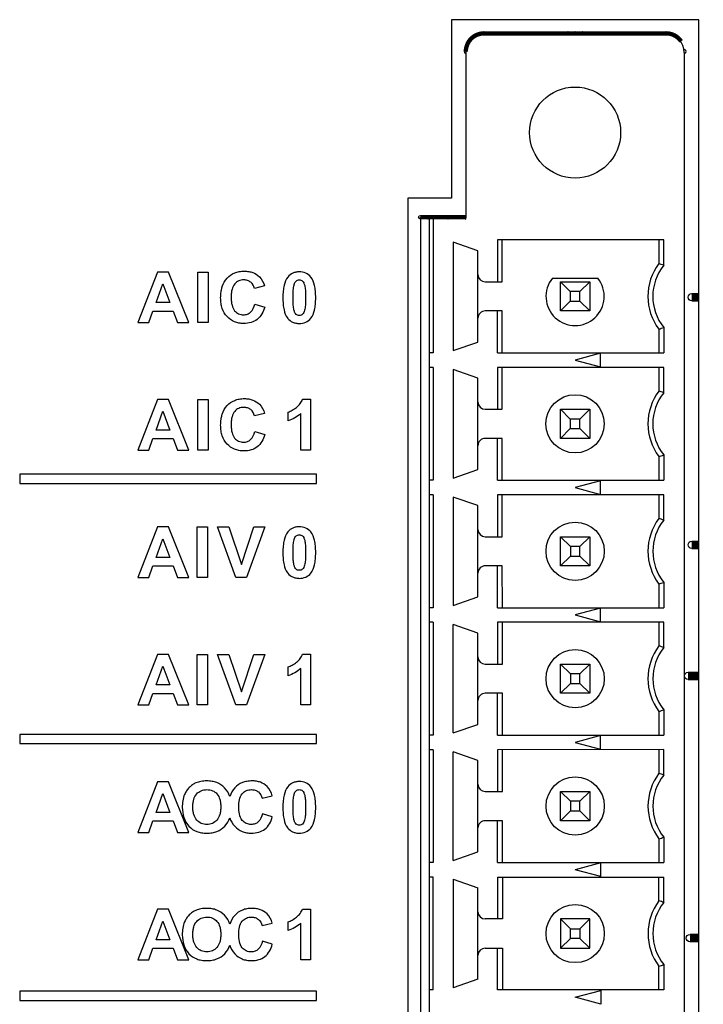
# Model space of a CAD drawing. Header units: millimetres. Extents: x 0 to 1189, y 0 to 841.
# Tile 39 of 44: x 921 to 940, y 511 to 538. Entities that reach past the tile are written whole.
import ezdxf

# ---------------------------------------------------------------- set-up
doc = ezdxf.new("R2010")
doc.units = ezdxf.units.MM
doc.header["$LTSCALE"] = 65.395
for name, color, linetype in [('REAR_CASE_IO07-SHAPE', 7, 'CONTINUOUS'), ('SUB_PCB-IO07-SHAPE', 7, 'CONTINUOUS'), ('TB_10P_3_5MM_TIANLI-SHAPE', 7, 'CONTINUOUS')]:
    doc.layers.add(name, color=color, linetype=linetype)

msp = doc.modelspace()

# ---------------------------------------------------------------- linework, layer by layer
at = {"layer": 'REAR_CASE_IO07-SHAPE', "color": 7, "linetype": 'Continuous'}
for p, q in [((939.970641, 538.328399), (933.170641, 538.328399)), ((933.170641, 538.328399), (933.170641, 533.428399)), ((939.970641, 491.628399), (939.970641, 538.328399)), ((933.170641, 533.428399), (931.970641, 533.428399)), ((931.970641, 533.428399), (931.970641, 496.528399)), ((925.102037, 531.396642), (924.561163, 530.007756)), ((925.398658, 531.396642), (925.102037, 531.396642)), ((925.954701, 530.007756), (925.398658, 531.396642)), ((926.207501, 531.396642), (926.487924, 531.396642)), ((926.207501, 530.007756), (926.207501, 531.396642)), ((926.487924, 531.396642), (926.487924, 530.007756)), ((925.059316, 530.557243), (925.247064, 531.072651)), ((925.247064, 531.072651), (925.438269, 530.557243)), ((928.038846, 531.013913), (927.76117, 530.947591)), ((925.438269, 530.557243), (925.059316, 530.557243)), ((927.770483, 530.518331), (928.042298, 530.432218)), ((924.858832, 530.007756), (924.973208, 530.323351)), ((924.973208, 530.323351), (925.528545, 530.323351)), ((925.528545, 530.323351), (925.649795, 530.007756)), ((924.561163, 530.007756), (924.858832, 530.007756)), ((925.649795, 530.007756), (925.954701, 530.007756)), ((926.487924, 530.007756), (926.207501, 530.007756)), ((929.082146, 527.902343), (929.297835, 527.902343)), ((929.297835, 527.902343), (929.297835, 526.507777)), ((925.102037, 527.896663), (924.561163, 526.507777)), ((925.398658, 527.896663), (925.102037, 527.896663)), ((925.954701, 526.507777), (925.398658, 527.896663)), ((926.207501, 527.896663), (926.487924, 527.896663)), ((926.207501, 526.507777), (926.207501, 527.896663)), ((926.487924, 527.896663), (926.487924, 526.507777)), ((925.059316, 527.057264), (925.247064, 527.572637)), ((925.247064, 527.572637), (925.438269, 527.057264)), ((928.038846, 527.513899), (927.76117, 527.447577)), ((928.688023, 527.309253), (928.688023, 527.550941)), ((929.031875, 526.507777), (929.031875, 527.510971)), ((924.858832, 526.507777), (924.973208, 526.823337)), ((924.973208, 526.823337), (925.528545, 526.823337)), ((925.438269, 527.057264), (925.059316, 527.057264)), ((925.528545, 526.823337), (925.649795, 526.507777)), ((927.770483, 527.018317), (928.042298, 526.932204)), ((924.561163, 526.507777), (924.858832, 526.507777)), ((925.649795, 526.507777), (925.954701, 526.507777)), ((926.487924, 526.507777), (926.207501, 526.507777)), ((929.297835, 526.507777), (929.031875, 526.507777)), ((929.468579, 525.842368), (921.312851, 525.842368)), ((921.312851, 525.842368), (921.312851, 525.592389)), ((929.468579, 525.592389), (929.468579, 525.842368)), ((921.312851, 525.592389), (929.468579, 525.592389)), ((925.102037, 524.396649), (924.561163, 523.007763)), ((925.398658, 524.396649), (925.102037, 524.396649)), ((925.954701, 523.007763), (925.398658, 524.396649)), ((926.186582, 524.396649), (926.467005, 524.396649)), ((926.186582, 523.007763), (926.186582, 524.396649)), ((926.467005, 524.396649), (926.467005, 523.007763)), ((926.749015, 524.396649), (927.053215, 524.396649)), ((927.245449, 523.007763), (926.749015, 524.396649)), ((927.053215, 524.396649), (927.404617, 523.368831)), ((927.404617, 523.368831), (927.744983, 524.396649)), ((928.042298, 524.396649), (927.544811, 523.007763)), ((927.744983, 524.396649), (928.042298, 524.396649)), ((925.059316, 523.557249), (925.247064, 524.072658)), ((925.247064, 524.072658), (925.438269, 523.557249)), ((924.858832, 523.007763), (924.973208, 523.323323)), ((924.973208, 523.323323), (925.528545, 523.323323)), ((925.438269, 523.557249), (925.059316, 523.557249)), ((925.528545, 523.323323), (925.649795, 523.007763)), ((924.561163, 523.007763), (924.858832, 523.007763)), ((925.649795, 523.007763), (925.954701, 523.007763)), ((926.467005, 523.007763), (926.186582, 523.007763)), ((927.544811, 523.007763), (927.245449, 523.007763)), ((925.102037, 520.89667), (924.561163, 519.507784)), ((925.398658, 520.89667), (925.102037, 520.89667)), ((925.954701, 519.507784), (925.398658, 520.89667)), ((926.186582, 520.89667), (926.467005, 520.89667)), ((926.186582, 519.507784), (926.186582, 520.89667)), ((926.467005, 520.89667), (926.467005, 519.507784)), ((926.749015, 520.89667), (927.053215, 520.89667)), ((927.245449, 519.507784), (926.749015, 520.89667)), ((927.053215, 520.89667), (927.404617, 519.868817)), ((927.404617, 519.868817), (927.744983, 520.89667)), ((928.042298, 520.89667), (927.544811, 519.507784)), ((927.744983, 520.89667), (928.042298, 520.89667)), ((929.082146, 520.90235), (929.297835, 520.90235)), ((929.297835, 520.90235), (929.297835, 519.507784)), ((925.059316, 520.057271), (925.247064, 520.572644)), ((925.247064, 520.572644), (925.438269, 520.057271)), ((928.688023, 520.30926), (928.688023, 520.550948)), ((929.031875, 519.507784), (929.031875, 520.510978)), ((925.438269, 520.057271), (925.059316, 520.057271)), ((924.858832, 519.507784), (924.973208, 519.823344)), ((924.973208, 519.823344), (925.528545, 519.823344)), ((925.528545, 519.823344), (925.649795, 519.507784)), ((924.561163, 519.507784), (924.858832, 519.507784)), ((925.649795, 519.507784), (925.954701, 519.507784)), ((926.467005, 519.507784), (926.186582, 519.507784)), ((927.544811, 519.507784), (927.245449, 519.507784)), ((929.297835, 519.507784), (929.031875, 519.507784)), ((929.468579, 518.698723), (921.312851, 518.698723)), ((921.312851, 518.698723), (921.312851, 518.448745)), ((921.312851, 518.448745), (929.468579, 518.448745)), ((929.468579, 518.448745), (929.468579, 518.698723)), ((925.102037, 517.396656), (924.561163, 516.00777)), ((925.398658, 517.396656), (925.102037, 517.396656)), ((925.954701, 516.00777), (925.398658, 517.396656)), ((925.059316, 516.557256), (925.247064, 517.07263)), ((925.247064, 517.07263), (925.438269, 516.557256)), ((927.97076, 516.947605), (928.248427, 517.013892)), ((925.438269, 516.557256), (925.059316, 516.557256)), ((924.858832, 516.00777), (924.973208, 516.32333)), ((924.973208, 516.32333), (925.528545, 516.32333)), ((925.528545, 516.32333), (925.649795, 516.00777)), ((928.251884, 516.432197), (927.980068, 516.518345)), ((924.561163, 516.00777), (924.858832, 516.00777)), ((925.649795, 516.00777), (925.954701, 516.00777)), ((925.102037, 513.896324), (924.561163, 512.507438)), ((925.398658, 513.896324), (925.102037, 513.896324)), ((925.954701, 512.507438), (925.398658, 513.896324)), ((929.082146, 513.902004), (929.297835, 513.902004)), ((929.297835, 513.902004), (929.297835, 512.507438)), ((925.059316, 513.056925), (925.247064, 513.572298)), ((925.247064, 513.572298), (925.438269, 513.056925)), ((927.97076, 513.447238), (928.248427, 513.51356)), ((928.688023, 513.308949), (928.688023, 513.550602)), ((929.031875, 512.507438), (929.031875, 513.510668)), ((925.438269, 513.056925), (925.059316, 513.056925)), ((924.858832, 512.507438), (924.973208, 512.822998)), ((924.973208, 512.822998), (925.528545, 512.822998)), ((925.528545, 512.822998), (925.649795, 512.507438)), ((928.251884, 512.93183), (927.980068, 513.017978)), ((924.561163, 512.507438), (924.858832, 512.507438)), ((925.649795, 512.507438), (925.954701, 512.507438)), ((929.297835, 512.507438), (929.031875, 512.507438)), ((929.468579, 511.642004), (921.312851, 511.642004)), ((921.312851, 511.642004), (921.312851, 511.39199)), ((929.468579, 511.39199), (929.468579, 511.642004)), ((921.312851, 511.39199), (929.468579, 511.39199))]:
    msp.add_line(p, q, dxfattribs=at)
for points, knots in [([(926.868563, 530.969542), (926.871321, 530.979049), (926.900825, 531.073658), (926.993207, 531.238492), (927.177683, 531.365873), (927.346075, 531.413137), (927.476636, 531.423484), (927.601613, 531.414734), (927.747532, 531.377915), (927.93256, 531.269122), (928.012085, 531.10774), (928.038846, 531.013913)], [0, 0, 0, 0, 0.018988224, 0.189929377, 0.35165625, 0.434849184, 0.524083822, 0.602120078, 0.67458154, 0.812447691, 1, 1, 1, 1]), ([(927.76117, 530.947591), (927.746302, 531.012315), (927.692352, 531.107151), (927.571472, 531.171491), (927.455682, 531.18697), (927.325607, 531.163884), (927.202579, 531.071738), (927.145964, 530.945603), (927.125009, 530.821326), (927.120023, 530.708521), (927.12496, 530.594114), (927.136613, 530.519358), (927.145322, 530.485298)], [0, 0, 0, 0, 0.154691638, 0.231089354, 0.312229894, 0.422908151, 0.530291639, 0.656230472, 0.7338579, 0.823682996, 0.91866404, 1, 1, 1, 1]), ([(929.308494, 531.258353), (929.272668, 531.3037), (929.176031, 531.382388), (929.022118, 531.407618), (928.899785, 531.397154), (928.785111, 531.362221), (928.647034, 531.250744), (928.576488, 531.063529), (928.546424, 530.869928), (928.539655, 530.694819), (928.546101, 530.520148), (928.572302, 530.330056), (928.620826, 530.196069), (928.674838, 530.12901), (928.679314, 530.123744)], [0, 0, 0, 0, 0.091287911, 0.187720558, 0.238184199, 0.284707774, 0.375370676, 0.50664207, 0.589314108, 0.685457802, 0.782758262, 0.864867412, 0.989162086, 1, 1, 1, 1]), ([(928.679314, 530.123744), (928.715125, 530.081618), (928.785219, 530.027299), (928.897853, 529.989772), (929.021606, 529.978471), (929.175527, 530.003618), (929.338875, 530.135953), (929.409433, 530.32344), (929.439409, 530.517604), (929.446294, 530.692782), (929.439406, 530.867974), (929.409994, 531.061819), (929.359972, 531.193514), (929.308494, 531.258353)], [0, 0, 0, 0, 0.087206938, 0.135646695, 0.187054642, 0.28386944, 0.374946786, 0.507178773, 0.590606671, 0.687708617, 0.785042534, 0.868464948, 1, 1, 1, 1]), ([(928.851343, 531.052047), (928.85681, 531.071319), (928.869925, 531.107376), (928.911397, 531.16437), (928.992867, 531.192255), (929.075752, 531.164022), (929.119688, 531.098959), (929.148035, 531.013136), (929.159658, 530.911277), (929.164756, 530.798999), (929.165983, 530.692432), (929.164713, 530.585169), (929.158571, 530.469373), (929.149969, 530.390923), (929.137956, 530.34607)], [0, 0, 0, 0, 0.053454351, 0.102102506, 0.183925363, 0.264888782, 0.316080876, 0.388480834, 0.505357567, 0.588885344, 0.689383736, 0.79044889, 0.875755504, 1, 1, 1, 1]), ([(928.042298, 530.432218), (928.007513, 530.304681), (927.907862, 530.115229), (927.665353, 529.999006), (927.489824, 529.978593), (927.335119, 529.991025), (927.172272, 530.038319), (926.994172, 530.163981), (926.881246, 530.356546), (926.839128, 530.538631), (926.829359, 530.692698), (926.838546, 530.838992), (926.857531, 530.931514), (926.868563, 530.969542)], [0, 0, 0, 0, 0.185949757, 0.272550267, 0.369009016, 0.431282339, 0.489902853, 0.605851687, 0.727999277, 0.794512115, 0.867491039, 0.944421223, 1, 1, 1, 1]), ([(929.137956, 530.34607), (929.127498, 530.305741), (929.099091, 530.230973), (928.993574, 530.194023), (928.910662, 530.221926), (928.8664, 530.286687), (928.83764, 530.37227), (928.826595, 530.474151), (928.821435, 530.586323), (928.820224, 530.692904), (928.82153, 530.800253), (928.827533, 530.916542), (928.83708, 530.999071), (928.850249, 531.048192), (928.851343, 531.052047)], [0, 0, 0, 0, 0.109225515, 0.189157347, 0.268683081, 0.318582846, 0.389512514, 0.503899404, 0.585683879, 0.684115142, 0.783238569, 0.867054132, 0.989525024, 1, 1, 1, 1]), ([(927.145322, 530.485298), (927.159094, 530.431436), (927.199571, 530.33477), (927.321811, 530.241034), (927.451222, 530.216763), (927.568118, 530.23477), (927.703492, 530.316103), (927.751646, 530.436598), (927.770483, 530.518331)], [0, 0, 0, 0, 0.18329411, 0.335570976, 0.490861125, 0.607460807, 0.721578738, 1, 1, 1, 1]), ([(926.868563, 527.469535), (926.871321, 527.479041), (926.900826, 527.573647), (926.993213, 527.738478), (927.177681, 527.865871), (927.346073, 527.913154), (927.476636, 527.923506), (927.601613, 527.914755), (927.747539, 527.877932), (927.932546, 527.769099), (928.012093, 527.607728), (928.038846, 527.513899)], [0, 0, 0, 0, 0.018986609, 0.189922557, 0.351653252, 0.434846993, 0.524080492, 0.602115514, 0.674576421, 0.812450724, 1, 1, 1, 1]), ([(928.688023, 527.550941), (928.725778, 527.563346), (928.804965, 527.601387), (928.917646, 527.677627), (929.020928, 527.775961), (929.066913, 527.859836), (929.082146, 527.902343)], [0, 0, 0, 0, 0.21962552, 0.481791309, 0.750459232, 1, 1, 1, 1]), ([(927.76117, 527.447577), (927.746302, 527.512301), (927.692345, 527.607131), (927.571476, 527.671492), (927.455681, 527.687002), (927.325602, 527.663883), (927.202594, 527.571729), (927.145958, 527.445607), (927.12501, 527.321327), (927.120022, 527.208519), (927.124961, 527.094112), (927.136612, 527.01936), (927.145322, 526.985301)], [0, 0, 0, 0, 0.154690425, 0.23109407, 0.312236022, 0.422916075, 0.530306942, 0.656226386, 0.733858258, 0.823698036, 0.918666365, 1, 1, 1, 1]), ([(928.042298, 526.932204), (928.007515, 526.804676), (927.90785, 526.615247), (927.665353, 526.499026), (927.489824, 526.478616), (927.335121, 526.491042), (927.172273, 526.538317), (926.994161, 526.663969), (926.881249, 526.856546), (926.839127, 527.038641), (926.829359, 527.192707), (926.838546, 527.338997), (926.857531, 527.431509), (926.868563, 527.469535)], [0, 0, 0, 0, 0.185939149, 0.27254128, 0.369001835, 0.431276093, 0.489896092, 0.605842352, 0.727999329, 0.794514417, 0.867501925, 0.94442401, 1, 1, 1, 1]), ([(927.145322, 526.985301), (927.159095, 526.931446), (927.199582, 526.834792), (927.321803, 526.741036), (927.451225, 526.716787), (927.568108, 526.734791), (927.70351, 526.816072), (927.751639, 526.936585), (927.770483, 527.018317)], [0, 0, 0, 0, 0.183281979, 0.335572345, 0.49086425, 0.607466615, 0.721570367, 1, 1, 1, 1]), ([(929.308494, 524.258325), (929.272674, 524.30368), (929.176035, 524.382378), (929.022117, 524.407585), (928.899787, 524.39713), (928.785113, 524.362216), (928.647024, 524.250749), (928.576491, 524.063525), (928.546425, 523.869926), (928.539655, 523.694816), (928.546101, 523.520146), (928.572301, 523.330052), (928.620828, 523.196073), (928.674838, 523.129017), (928.679314, 523.123751)], [0, 0, 0, 0, 0.091292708, 0.187724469, 0.238188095, 0.284709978, 0.375367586, 0.506645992, 0.589319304, 0.685455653, 0.782764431, 0.864873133, 0.989162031, 1, 1, 1, 1]), ([(928.679314, 523.123751), (928.715126, 523.081625), (928.785219, 523.027306), (928.897853, 522.989779), (929.021606, 522.978478), (929.175527, 523.003624), (929.33887, 523.135958), (929.409437, 523.32344), (929.439408, 523.517605), (929.446294, 523.692787), (929.439406, 523.867979), (929.409996, 524.061812), (929.359975, 524.193501), (929.308494, 524.258325)], [0, 0, 0, 0, 0.087208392, 0.135648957, 0.187057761, 0.283874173, 0.374953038, 0.507180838, 0.590614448, 0.687720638, 0.785055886, 0.868477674, 1, 1, 1, 1]), ([(928.851343, 524.052049), (928.856811, 524.071313), (928.86993, 524.10736), (928.911402, 524.164336), (928.992868, 524.192289), (929.075739, 524.163987), (929.119691, 524.098955), (929.148039, 524.013132), (929.159657, 523.911275), (929.164755, 523.798997), (929.165983, 523.692434), (929.164713, 523.585176), (929.158571, 523.46938), (929.149969, 523.39093), (929.137956, 523.346077)], [0, 0, 0, 0, 0.053434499, 0.10208106, 0.183916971, 0.26489353, 0.316074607, 0.388462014, 0.505354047, 0.588885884, 0.689374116, 0.7904424, 0.875751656, 1, 1, 1, 1]), ([(929.137956, 523.346077), (929.127498, 523.305748), (929.099089, 523.230975), (928.993584, 523.194044), (928.910641, 523.221892), (928.866411, 523.286691), (928.837636, 523.372271), (928.826596, 523.474159), (928.821435, 523.58633), (928.820224, 523.692904), (928.821529, 523.800245), (928.827537, 523.916533), (928.837072, 523.999069), (928.850249, 524.048196), (928.851343, 524.052049)], [0, 0, 0, 0, 0.109224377, 0.189155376, 0.268670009, 0.318590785, 0.389523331, 0.503909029, 0.585692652, 0.684122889, 0.783227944, 0.867036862, 0.989529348, 1, 1, 1, 1]), ([(928.688023, 520.550948), (928.725782, 520.563335), (928.804971, 520.601383), (928.917637, 520.677636), (929.020936, 520.775956), (929.066918, 520.859837), (929.082146, 520.90235)], [0, 0, 0, 0, 0.219613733, 0.481791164, 0.750439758, 1, 1, 1, 1]), ([(927.084295, 516.98955), (927.055368, 517.078099), (926.962067, 517.239604), (926.768262, 517.366976), (926.593371, 517.4133), (926.445861, 517.424121), (926.295008, 517.412378), (926.161384, 517.374863), (926.05372, 517.315874), (925.968499, 517.242061), (925.895876, 517.152619), (925.798385, 516.979342), (925.778982, 516.814286), (925.778982, 516.693676)], [0, 0, 0, 0, 0.144220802, 0.277365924, 0.347201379, 0.422710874, 0.505313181, 0.580400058, 0.635664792, 0.694027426, 0.753790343, 0.813269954, 1, 1, 1, 1]), ([(928.248427, 517.013892), (928.221678, 517.107722), (928.142131, 517.269092), (927.957126, 517.377925), (927.811202, 517.414748), (927.686224, 517.423498), (927.555665, 517.413151), (927.387251, 517.365845), (927.200512, 517.236945), (927.112188, 517.076997), (927.084295, 516.98955)], [0, 0, 0, 0, 0.190112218, 0.329870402, 0.403321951, 0.482422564, 0.572878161, 0.657210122, 0.821150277, 1, 1, 1, 1]), ([(929.308494, 517.258332), (929.272674, 517.303687), (929.176035, 517.382384), (929.022117, 517.407594), (928.899785, 517.397134), (928.785119, 517.362205), (928.647018, 517.250761), (928.576492, 517.06353), (928.546424, 516.869933), (928.539655, 516.694821), (928.546102, 516.520147), (928.572297, 516.330052), (928.62083, 516.196076), (928.674838, 516.129024), (928.679314, 516.123758)], [0, 0, 0, 0, 0.091292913, 0.18772489, 0.238188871, 0.284712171, 0.375365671, 0.506644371, 0.589317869, 0.685454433, 0.782766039, 0.86487923, 0.989162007, 1, 1, 1, 1]), ([(926.174164, 517.061799), (926.207652, 517.10018), (926.294887, 517.163481), (926.453358, 517.189371), (926.611337, 517.163815), (926.745494, 517.067366), (926.809023, 516.938594), (926.832632, 516.814607), (926.838263, 516.706453), (926.832535, 516.597797), (926.808357, 516.471503), (926.766418, 516.388006), (926.728801, 516.344531)], [0, 0, 0, 0, 0.109686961, 0.224949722, 0.339746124, 0.448523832, 0.569522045, 0.640814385, 0.721776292, 0.803783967, 0.876214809, 1, 1, 1, 1]), ([(927.331345, 516.71075), (927.331345, 516.834674), (927.353816, 517.027268), (927.535239, 517.164017), (927.665285, 517.18697), (927.78107, 517.171484), (927.901943, 517.10717), (927.955913, 517.012334), (927.97076, 516.947605)], [0, 0, 0, 0, 0.352474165, 0.48361811, 0.61878472, 0.717831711, 0.811111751, 1, 1, 1, 1]), ([(928.679314, 516.123758), (928.715126, 516.081632), (928.785219, 516.027313), (928.897853, 515.989786), (929.021606, 515.978485), (929.175516, 516.003631), (929.338892, 516.13593), (929.409431, 516.323438), (929.439409, 516.51761), (929.446294, 516.692792), (929.439406, 516.86798), (929.409995, 517.061814), (929.359968, 517.193497), (929.308494, 517.258332)], [0, 0, 0, 0, 0.087207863, 0.135648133, 0.187056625, 0.283871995, 0.374940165, 0.507182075, 0.590617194, 0.687723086, 0.785055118, 0.868472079, 1, 1, 1, 1]), ([(928.851343, 517.052025), (928.85681, 517.071298), (928.869925, 517.107355), (928.911396, 517.164349), (928.992868, 517.192235), (929.075745, 517.163999), (929.119696, 517.098947), (929.148027, 517.013122), (929.15966, 516.911269), (929.164755, 516.799002), (929.165983, 516.692439), (929.164713, 516.585177), (929.15857, 516.469381), (929.149974, 516.390931), (929.137956, 516.346084)], [0, 0, 0, 0, 0.05345593, 0.102105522, 0.183930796, 0.264896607, 0.316080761, 0.388493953, 0.505358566, 0.588886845, 0.689374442, 0.790447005, 0.875763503, 1, 1, 1, 1]), ([(926.728801, 516.344531), (926.69531, 516.305826), (926.609765, 516.242352), (926.453406, 516.214335), (926.29658, 516.242626), (926.163466, 516.341957), (926.096545, 516.471261), (926.07186, 516.596138), (926.066057, 516.703664), (926.071741, 516.811386), (926.095463, 516.936361), (926.136851, 517.019034), (926.174164, 517.061799)], [0, 0, 0, 0, 0.110519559, 0.223313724, 0.336465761, 0.447877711, 0.571881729, 0.643420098, 0.723915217, 0.805498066, 0.877437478, 1, 1, 1, 1]), ([(929.137956, 516.346084), (929.127498, 516.305755), (929.099089, 516.230982), (928.993584, 516.194051), (928.910643, 516.221899), (928.866417, 516.286687), (928.837624, 516.37226), (928.826599, 516.474153), (928.821434, 516.586335), (928.820224, 516.692911), (928.82153, 516.80025), (928.827533, 516.916527), (928.837081, 516.999051), (928.850249, 517.048171), (928.851343, 517.052025)], [0, 0, 0, 0, 0.109227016, 0.189159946, 0.2686765, 0.318595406, 0.389504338, 0.50391951, 0.585708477, 0.684141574, 0.783248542, 0.867056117, 0.98952488, 1, 1, 1, 1]), ([(925.778982, 516.693676), (925.778982, 516.509752), (925.860688, 516.213725), (926.135523, 516.03674), (926.310642, 515.990891), (926.453994, 515.980389), (926.596897, 515.990948), (926.770918, 516.037192), (926.961902, 516.163501), (927.054079, 516.322038), (927.082955, 516.408278)], [0, 0, 0, 0, 0.290080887, 0.425239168, 0.496669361, 0.574239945, 0.650864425, 0.7216612, 0.85656152, 1, 1, 1, 1]), ([(927.980068, 516.518345), (927.961236, 516.436616), (927.913115, 516.316107), (927.777717, 516.234777), (927.66082, 516.216815), (927.531365, 516.24085), (927.348385, 516.382793), (927.331345, 516.581792), (927.331345, 516.71075)], [0, 0, 0, 0, 0.223653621, 0.31534299, 0.40902808, 0.533780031, 0.65611392, 1, 1, 1, 1]), ([(927.082955, 516.408278), (927.111035, 516.32193), (927.200552, 516.166154), (927.38184, 516.038331), (927.544707, 515.99103), (927.699411, 515.978612), (927.874946, 515.999013), (928.11744, 516.115245), (928.217101, 516.30467), (928.251884, 516.432197)], [0, 0, 0, 0, 0.174111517, 0.332172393, 0.412081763, 0.496971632, 0.628479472, 0.746529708, 1, 1, 1, 1]), ([(927.084295, 513.489219), (927.055368, 513.577767), (926.962067, 513.739272), (926.768262, 513.866644), (926.593371, 513.912968), (926.445861, 513.92379), (926.295008, 513.912046), (926.161384, 513.874531), (926.05372, 513.815542), (925.968499, 513.741729), (925.895876, 513.652287), (925.798385, 513.479011), (925.778982, 513.313955), (925.778982, 513.193344)], [0, 0, 0, 0, 0.144220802, 0.277365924, 0.347201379, 0.422710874, 0.505313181, 0.580400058, 0.635664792, 0.694027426, 0.753790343, 0.813269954, 1, 1, 1, 1]), ([(928.248427, 513.51356), (928.221678, 513.60739), (928.142131, 513.76876), (927.957126, 513.877594), (927.811202, 513.914416), (927.686224, 513.923167), (927.555665, 513.912819), (927.387251, 513.865513), (927.200512, 513.736613), (927.112188, 513.576666), (927.084295, 513.489219)], [0, 0, 0, 0, 0.190112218, 0.329870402, 0.403321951, 0.482422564, 0.572878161, 0.657210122, 0.821150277, 1, 1, 1, 1]), ([(928.688023, 513.550602), (928.72578, 513.563008), (928.804957, 513.601069), (928.917651, 513.677285), (929.020927, 513.775623), (929.066913, 513.859497), (929.082146, 513.902004)], [0, 0, 0, 0, 0.219636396, 0.481789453, 0.750458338, 1, 1, 1, 1]), ([(926.174164, 513.561468), (926.207652, 513.599849), (926.294887, 513.66315), (926.453358, 513.689039), (926.611337, 513.663483), (926.745494, 513.567034), (926.809023, 513.438262), (926.832632, 513.314275), (926.838263, 513.206122), (926.832535, 513.097465), (926.808357, 512.97117), (926.766417, 512.887678), (926.728801, 512.8442)], [0, 0, 0, 0, 0.109686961, 0.224949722, 0.339746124, 0.448523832, 0.569522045, 0.640814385, 0.721776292, 0.803783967, 0.876214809, 1, 1, 1, 1]), ([(927.331345, 513.210418), (927.331345, 513.334343), (927.353807, 513.526948), (927.535245, 513.663664), (927.665284, 513.68665), (927.781074, 513.671133), (927.901936, 513.606798), (927.955913, 513.511967), (927.97076, 513.447238)], [0, 0, 0, 0, 0.352472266, 0.483607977, 0.6187763, 0.717825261, 0.811112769, 1, 1, 1, 1]), ([(926.728801, 512.8442), (926.69531, 512.805489), (926.609772, 512.742001), (926.453404, 512.714009), (926.296581, 512.742293), (926.163466, 512.841626), (926.096545, 512.97093), (926.07186, 513.095806), (926.066057, 513.203332), (926.071741, 513.311054), (926.095463, 513.43603), (926.136851, 513.518703), (926.174164, 513.561468)], [0, 0, 0, 0, 0.110524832, 0.223316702, 0.336468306, 0.447879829, 0.571883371, 0.643421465, 0.723916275, 0.805498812, 0.877437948, 1, 1, 1, 1]), ([(925.778982, 513.193344), (925.778982, 513.00942), (925.860696, 512.713403), (926.135518, 512.53639), (926.310644, 512.490556), (926.453994, 512.480058), (926.596897, 512.490616), (926.770918, 512.536861), (926.961902, 512.663169), (927.054079, 512.821706), (927.082955, 512.907947)], [0, 0, 0, 0, 0.290080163, 0.425241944, 0.496670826, 0.574241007, 0.650865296, 0.721661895, 0.856561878, 1, 1, 1, 1]), ([(927.980068, 513.017978), (927.961232, 512.936261), (927.913105, 512.81577), (927.777717, 512.734445), (927.66082, 512.716484), (927.531365, 512.740519), (927.348385, 512.882461), (927.331345, 513.08146), (927.331345, 513.210418)], [0, 0, 0, 0, 0.223631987, 0.315323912, 0.409011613, 0.533767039, 0.656104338, 1, 1, 1, 1]), ([(927.082955, 512.907947), (927.111035, 512.821598), (927.200557, 512.665826), (927.381834, 512.537981), (927.544709, 512.490695), (927.699411, 512.478282), (927.874946, 512.498681), (928.11743, 512.61491), (928.217096, 512.804315), (928.251884, 512.93183)], [0, 0, 0, 0, 0.174114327, 0.332182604, 0.412091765, 0.496982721, 0.628492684, 0.746544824, 1, 1, 1, 1])]:
    msp.add_open_spline(points, degree=3, knots=knots, dxfattribs=at)
for points in [[(929.031875, 527.510971), (928.934699, 527.420334), (928.814199, 527.350941), (928.688023, 527.309253)], [(929.031875, 520.510978), (928.934699, 520.420341), (928.814199, 520.350948), (928.688023, 520.30926)], [(929.031875, 513.510668), (928.934717, 513.420012), (928.814209, 513.350607), (928.688023, 513.308949)]]:
    msp.add_open_spline(points, degree=3, dxfattribs=at)
at = {"layer": 'SUB_PCB-IO07-SHAPE', "color": 7, "linetype": 'Continuous', "const_width": 0.1189}
for points in [[(934.066906, 537.953026, 0.414213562), (933.56694, 537.45296)], [(939.479134, 537.736387, 0.247159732), (939.066906, 537.953364)]]:
    msp.add_lwpolyline(points, format="xyb", dxfattribs=at)
at = {"layer": 'SUB_PCB-IO07-SHAPE', "color": 7, "linetype": 'Continuous'}
for points, const_width in [([(939.066905, 537.953365), (934.066905, 537.953027)], 0.1189), ([(936.366384, 537.928183), (936.366383, 537.953182)], 0.1189), ([(936.567345, 537.953196), (936.567346, 537.928196)], 0.1189), ([(936.768306, 537.95321), (936.768308, 537.92821)], 0.1189), ([(932.317554, 532.902622), (933.567554, 532.902791)], 0.1189), ([(932.319971, 532.902622), (932.319971, 532.877622)], 0.1189), ([(932.519971, 532.902649), (932.519971, 532.877656)], 0.1189), ([(932.567554, 532.902656), (932.567556, 532.877656)], 0.1189), ([(932.569971, 532.902656), (932.569971, 532.877656)], 0.1189), ([(932.667556, 532.87767), (932.667554, 532.90267)], 0.1189), ([(933.069971, 532.877724), (933.069971, 532.902724)], 0.1189), ([(939.770637, 530.703396), (939.970641, 530.703396)], 0.2378), ([(939.970641, 523.903396), (939.770637, 523.903396)], 0.2378), ([(939.670637, 520.303396), (939.970641, 520.303396)], 0.2378), ([(939.970641, 513.103396), (939.720637, 513.103396)], 0.2378)]:
    msp.add_lwpolyline(points, dxfattribs=dict(at, const_width=const_width))
for centre, radius in [((934.066905, 537.953027), 0.05), ((936.366383, 537.953182), 0.05), ((936.567345, 537.953196), 0.05), ((936.768306, 537.95321), 0.05), ((939.066905, 537.953365), 0.05), ((932.317554, 532.902622), 0.05), ((932.319971, 532.902622), 0.05), ((932.519971, 532.902649), 0.05), ((932.567554, 532.902656), 0.05), ((932.569971, 532.902656), 0.05), ((932.667554, 532.90267), 0.05), ((933.069971, 532.902724), 0.05), ((939.770637, 530.703396), 0.1), ((939.770637, 523.903396), 0.1), ((939.670637, 520.303396), 0.1), ((939.720637, 513.103396), 0.1)]:
    msp.add_circle(centre, radius, dxfattribs=at)
for centre, start, end in [((933.56694, 537.45296), 90.9625668, 270), ((939.566939, 537.453432), 270, 90.9625668), ((939.569971, 537.453432), 270, 90.9625668), ((933.567554, 532.902791), 90.9625668, 270)]:
    msp.add_arc(centre, 0.05, start, end, dxfattribs=at)
at = {"layer": 'TB_10P_3_5MM_TIANLI-SHAPE', "color": 7, "linetype": 'Continuous'}
for p, q in [((939.067379, 537.928365), (934.067379, 537.928027)), ((933.567412, 537.42796), (933.568027, 532.877791)), ((939.570444, 492.528365), (939.570444, 537.428433)), ((932.318027, 532.877622), (933.568027, 532.877791)), ((932.320444, 532.877622), (932.320444, 497.078196)), ((932.570444, 497.078196), (932.570444, 532.877656)), ((932.668027, 532.87767), (932.668527, 529.17767)), ((939.002082, 532.278525), (934.434133, 532.277908)), ((934.434133, 532.277908), (934.434289, 531.127908)), ((934.568263, 531.127926), (934.568108, 532.277926)), ((938.868108, 532.278507), (938.868196, 531.628507)), ((939.002176, 531.5827), (939.002082, 532.278525)), ((933.898148, 531.982836), (933.218116, 532.217744)), ((933.218116, 532.217744), (933.218518, 529.237744)), ((933.898487, 529.472836), (933.898148, 531.982836)), ((935.94375, 531.228112), (937.192749, 531.228281)), ((934.098263, 531.127863), (934.568263, 531.127926)), ((936.168263, 531.128142), (936.968263, 531.12825)), ((936.168263, 531.128142), (936.436249, 530.860229)), ((936.168371, 530.328142), (936.168263, 531.128142)), ((936.70035, 530.860265), (936.968263, 531.12825)), ((936.968263, 531.12825), (936.968371, 530.32825)), ((936.70035, 530.860265), (936.436249, 530.860229)), ((936.436249, 530.860229), (936.436284, 530.596128)), ((936.700386, 530.596163), (936.70035, 530.860265)), ((936.436284, 530.596128), (936.168371, 530.328142)), ((936.436284, 530.596128), (936.700386, 530.596163)), ((936.968371, 530.32825), (936.700386, 530.596163)), ((934.568371, 530.327926), (934.098371, 530.327863)), ((934.434552, 529.177908), (934.434397, 530.327908)), ((934.568527, 529.177926), (934.568371, 530.327926)), ((936.968371, 530.32825), (936.168371, 530.328142)), ((938.868439, 529.828507), (938.868527, 529.178507)), ((939.002407, 529.874349), (939.002501, 529.178525)), ((933.218518, 529.237744), (933.898487, 529.472836)), ((932.668527, 529.17767), (932.568527, 529.177656)), ((934.434552, 529.177908), (939.002501, 529.178525)), ((937.268528, 529.165855), (936.568554, 528.978196)), ((937.268579, 528.790726), (937.268528, 529.165855)), ((932.668581, 528.77767), (932.568581, 528.777656)), ((932.668581, 528.77767), (932.668999, 525.67767)), ((933.89862, 528.482836), (933.218589, 528.717744)), ((933.218589, 528.717744), (933.218991, 525.737744)), ((939.002555, 528.778525), (934.434606, 528.777908)), ((934.434606, 528.777908), (934.434761, 527.627908)), ((934.568736, 527.627926), (934.568581, 528.777926)), ((936.568554, 528.978196), (937.268579, 528.790726)), ((938.868581, 528.778507), (938.868668, 528.128507)), ((939.002649, 528.0827), (939.002555, 528.778525)), ((933.898959, 525.972836), (933.89862, 528.482836)), ((936.168736, 527.628142), (936.968736, 527.62825)), ((936.700823, 527.360265), (936.968736, 527.62825)), ((936.968736, 527.62825), (936.968844, 526.82825)), ((934.098736, 527.627863), (934.568736, 527.627926)), ((936.168736, 527.628142), (936.436721, 527.360229)), ((936.168844, 526.828142), (936.168736, 527.628142)), ((936.700823, 527.360265), (936.436721, 527.360229)), ((936.436721, 527.360229), (936.436757, 527.096128)), ((936.700859, 527.096163), (936.700823, 527.360265)), ((936.436757, 527.096128), (936.168844, 526.828142)), ((936.436757, 527.096128), (936.700859, 527.096163)), ((936.968844, 526.82825), (936.700859, 527.096163)), ((934.568844, 526.827926), (934.098844, 526.827863)), ((934.435025, 525.677908), (934.434869, 526.827908)), ((934.568999, 525.677926), (934.568844, 526.827926)), ((936.968844, 526.82825), (936.168844, 526.828142)), ((938.868911, 526.328507), (938.868999, 525.678507)), ((939.00288, 526.374349), (939.002974, 525.678525)), ((933.218991, 525.737744), (933.898959, 525.972836)), ((932.668999, 525.67767), (932.568999, 525.677656)), ((934.435025, 525.677908), (939.002974, 525.678525)), ((937.269001, 525.665855), (936.569026, 525.478196)), ((936.569026, 525.478196), (937.269052, 525.290726)), ((937.269052, 525.290726), (937.269001, 525.665855)), ((932.669053, 525.27767), (932.569053, 525.277656)), ((932.669053, 525.27767), (932.669472, 522.17767)), ((933.899093, 524.982836), (933.219061, 525.217744)), ((933.219061, 525.217744), (933.219464, 522.237744)), ((939.003028, 525.278525), (934.435079, 525.277908)), ((934.435079, 525.277908), (934.435234, 524.127908)), ((934.569209, 524.127926), (934.569053, 525.277926)), ((938.869053, 525.278507), (938.869141, 524.628507)), ((939.003122, 524.5827), (939.003028, 525.278525)), ((933.899432, 522.472836), (933.899093, 524.982836)), ((934.099209, 524.127863), (934.569209, 524.127926)), ((936.169209, 524.128142), (936.969209, 524.12825)), ((936.169209, 524.128142), (936.437194, 523.860229)), ((936.169317, 523.328142), (936.169209, 524.128142)), ((936.701296, 523.860265), (936.969209, 524.12825)), ((936.969209, 524.12825), (936.969317, 523.32825)), ((936.701296, 523.860265), (936.437194, 523.860229)), ((936.437194, 523.860229), (936.43723, 523.596128)), ((936.701331, 523.596163), (936.701296, 523.860265)), ((936.43723, 523.596128), (936.169317, 523.328142)), ((936.43723, 523.596128), (936.701331, 523.596163)), ((936.969317, 523.32825), (936.701331, 523.596163)), ((934.569317, 523.327926), (934.099317, 523.327863)), ((934.435497, 522.177908), (934.435342, 523.327908)), ((934.569472, 522.177926), (934.569317, 523.327926)), ((936.969317, 523.32825), (936.169317, 523.328142)), ((938.869384, 522.828507), (938.869472, 522.178507)), ((939.003353, 522.874349), (939.003446, 522.178525)), ((933.219464, 522.237744), (933.899432, 522.472836)), ((932.669472, 522.17767), (932.569472, 522.177656)), ((934.435497, 522.177908), (939.003446, 522.178525)), ((937.269474, 522.165855), (936.569499, 521.978196)), ((936.569499, 521.978196), (937.269524, 521.790727)), ((937.269524, 521.790727), (937.269474, 522.165855)), ((932.669526, 521.77767), (932.569526, 521.777656)), ((932.669526, 521.77767), (932.669945, 518.67767)), ((933.899566, 521.482836), (933.219534, 521.717744)), ((933.219937, 518.737744), (933.219534, 521.717744)), ((939.003501, 521.778525), (934.435551, 521.777908)), ((934.435551, 521.777908), (934.435707, 520.627908)), ((934.569681, 520.627926), (934.569526, 521.777926)), ((938.869526, 521.778507), (938.869614, 521.128507)), ((939.003594, 521.0827), (939.003501, 521.778525)), ((933.899905, 518.972836), (933.899566, 521.482836)), ((934.099681, 520.627863), (934.569681, 520.627926)), ((936.169681, 520.628142), (936.969681, 520.62825)), ((936.169681, 520.628142), (936.437667, 520.360229)), ((936.169789, 519.828142), (936.169681, 520.628142)), ((936.701768, 520.360265), (936.969681, 520.62825)), ((936.969681, 520.62825), (936.969789, 519.82825)), ((936.701768, 520.360265), (936.437667, 520.360229)), ((936.437667, 520.360229), (936.437702, 520.096128)), ((936.701804, 520.096163), (936.701768, 520.360265)), ((936.437702, 520.096128), (936.169789, 519.828142)), ((936.437702, 520.096128), (936.701804, 520.096163)), ((936.969789, 519.82825), (936.701804, 520.096163)), ((934.569789, 519.827926), (934.099789, 519.827863)), ((934.43597, 518.677908), (934.435815, 519.827908)), ((934.569945, 518.677926), (934.569789, 519.827926)), ((936.969789, 519.82825), (936.169789, 519.828142)), ((938.869857, 519.328507), (938.869945, 518.678507)), ((939.003825, 519.374349), (939.003919, 518.678525)), ((933.219937, 518.737744), (933.899905, 518.972836)), ((932.669945, 518.67767), (932.569945, 518.677656)), ((934.43597, 518.677908), (939.003919, 518.678525)), ((937.269946, 518.665855), (936.569972, 518.478196)), ((936.569972, 518.478196), (937.269997, 518.290727)), ((937.269997, 518.290727), (937.269946, 518.665855)), ((932.669999, 518.27767), (932.569999, 518.277656)), ((932.669999, 518.27767), (932.670417, 515.17767)), ((933.900038, 517.982836), (933.220007, 518.217744)), ((933.220409, 515.237744), (933.220007, 518.217744)), ((939.003973, 518.278525), (934.436024, 518.277908)), ((934.436024, 518.277908), (934.436179, 517.127908)), ((934.570154, 517.127926), (934.569999, 518.277926)), ((938.869999, 518.278507), (938.870086, 517.628507)), ((939.004067, 517.5827), (939.003973, 518.278525)), ((933.900377, 515.472836), (933.900038, 517.982836)), ((934.100154, 517.127863), (934.570154, 517.127926)), ((936.170154, 517.128142), (936.970154, 517.12825)), ((936.170154, 517.128142), (936.438139, 516.860229)), ((936.170262, 516.328142), (936.170154, 517.128142)), ((936.702241, 516.860265), (936.970154, 517.12825)), ((936.970154, 517.12825), (936.970262, 516.32825)), ((936.702241, 516.860265), (936.438139, 516.860229)), ((936.438139, 516.860229), (936.438175, 516.596128)), ((936.702277, 516.596163), (936.702241, 516.860265)), ((936.438175, 516.596128), (936.170262, 516.328142)), ((936.438175, 516.596128), (936.702277, 516.596163)), ((936.970262, 516.32825), (936.702277, 516.596163)), ((934.570262, 516.327926), (934.100262, 516.327863)), ((934.436443, 515.177908), (934.436287, 516.327908)), ((934.570417, 515.177926), (934.570262, 516.327926)), ((936.970262, 516.32825), (936.170262, 516.328142)), ((938.870329, 515.828507), (938.870417, 515.178507)), ((939.004298, 515.874349), (939.004392, 515.178525)), ((933.220409, 515.237744), (933.900377, 515.472836)), ((932.670417, 515.17767), (932.570417, 515.177656)), ((934.436443, 515.177908), (939.004392, 515.178525)), ((937.270419, 515.165855), (936.570444, 514.978196)), ((937.270444, 514.790632), (936.570444, 514.978196)), ((937.270444, 514.790632), (937.270419, 515.165855)), ((932.670444, 514.778196), (932.570444, 514.778196)), ((932.670444, 511.678196), (932.670444, 514.778196)), ((933.220444, 514.718196), (933.900444, 514.483196)), ((933.220444, 514.718196), (933.220444, 511.738196)), ((934.43647, 514.778196), (939.004419, 514.778196)), ((934.43647, 514.778196), (934.43647, 513.628196)), ((934.570444, 514.778196), (934.570444, 513.628196)), ((938.870444, 514.128196), (938.870444, 514.778196)), ((939.004419, 514.082373), (939.004419, 514.778196)), ((933.900444, 511.973196), (933.900444, 514.483196)), ((934.570444, 513.628196), (934.100444, 513.628196)), ((936.970444, 513.628196), (936.170444, 513.628196)), ((936.438394, 513.360247), (936.170444, 513.628196)), ((936.170444, 513.628196), (936.170444, 512.828196)), ((936.970444, 513.628196), (936.702495, 513.360247)), ((936.970444, 512.828196), (936.970444, 513.628196)), ((936.438394, 513.360247), (936.702495, 513.360247)), ((936.438394, 513.096146), (936.438394, 513.360247)), ((936.702495, 513.360247), (936.702495, 513.096146)), ((936.170444, 512.828196), (936.438394, 513.096146)), ((936.702495, 513.096146), (936.438394, 513.096146)), ((936.702495, 513.096146), (936.970444, 512.828196)), ((934.100444, 512.828196), (934.570444, 512.828196)), ((934.43647, 511.678196), (934.43647, 512.828196)), ((934.570444, 512.828196), (934.570444, 511.678196)), ((936.170444, 512.828196), (936.970444, 512.828196)), ((938.870444, 511.678196), (938.870444, 512.328196)), ((939.004419, 512.374021), (939.004419, 511.678196)), ((933.900444, 511.973196), (933.220444, 511.738196)), ((932.670444, 511.678196), (932.570444, 511.678196)), ((939.004419, 511.678196), (934.43647, 511.678196)), ((936.570444, 511.478196), (937.270444, 511.665761)), ((937.270444, 511.290632), (936.570444, 511.478196)), ((937.270444, 511.665761), (937.270444, 511.290632))]:
    msp.add_line(p, q, dxfattribs=at)
for centre, radius in [((936.567906, 535.228196), 1.25), ((936.56879, 527.228196), 0.8), ((936.569263, 523.728196), 0.8), ((936.569735, 520.228196), 0.8), ((936.570208, 516.728196), 0.8), ((936.570444, 513.228196), 0.8)]:
    msp.add_circle(centre, radius, dxfattribs=at)
for centre, radius, start, end in [((934.067412, 537.428027), 0.5, 90.0038691, 180.0077381), ((939.067412, 537.428365), 0.5, 0.0077381, 90.0038691), ((940.068317, 530.728669), 1.5, 143.1378405, 216.8776358), ((940.068317, 530.728669), 1.366025, 141.3035551, 218.7119212), ((936.073824, 523.235937), 8.845549, 70.6672503, 71.5844157), ((934.098236, 531.327863), 0.2, 180.0077381, 270.0077381), ((936.568317, 530.728196), 0.8, 141.3255507, 38.6899256), ((934.098398, 530.127863), 0.2, 90.0077381, 180.0077381), ((936.0718, 538.220322), 8.845549, 288.4310605, 289.348226), ((940.06879, 527.228669), 1.5, 143.1378405, 216.8776358), ((940.06879, 527.228669), 1.366025, 141.3035551, 218.7119212), ((936.074297, 519.735937), 8.845549, 70.6672502, 71.5844157), ((934.098709, 527.827863), 0.2, 180.0077381, 270.0077381), ((934.098871, 526.627863), 0.2, 90.0077381, 180.0077381), ((936.072273, 534.720322), 8.845549, 288.4310605, 289.348226), ((940.069263, 523.728669), 1.5, 143.1378405, 216.8776358), ((940.069263, 523.728669), 1.366025, 141.3035551, 218.7119212), ((936.074769, 516.235937), 8.845549, 70.6672502, 71.5844157), ((934.099182, 524.327863), 0.2, 180.0077381, 270.0077381), ((934.099344, 523.127863), 0.2, 90.0077381, 180.0077381), ((936.072746, 531.220322), 8.845549, 288.4310605, 289.348226), ((940.069735, 520.228669), 1.5, 143.1378405, 216.8776358), ((940.069735, 520.228669), 1.366025, 141.3035551, 218.7119212), ((936.075242, 512.735937), 8.845549, 70.6672503, 71.5844157), ((934.099654, 520.827863), 0.2, 180.0077381, 270.0077381), ((934.099816, 519.627863), 0.2, 90.0077381, 180.0077381), ((936.073218, 527.720322), 8.845549, 288.4310605, 289.348226), ((940.070208, 516.728669), 1.5, 143.1378405, 216.8776358), ((936.075715, 509.235937), 8.845549, 70.6672502, 71.5844157), ((940.070208, 516.728669), 1.366025, 141.3035551, 218.7119212), ((934.100127, 517.327863), 0.2, 180.0077381, 270.0077381), ((934.100289, 516.127863), 0.2, 90.0077381, 180.0077381), ((936.073691, 524.220322), 8.845549, 288.4310605, 289.348226), ((940.070444, 513.228196), 1.5, 143.1301024, 216.8698976), ((936.074939, 505.736004), 8.845549, 70.6595121, 71.5766776), ((940.070444, 513.228196), 1.366025, 141.295817, 218.704183), ((934.100444, 513.828196), 0.2, 180, 270), ((934.100444, 512.628196), 0.2, 90, 180), ((936.074939, 520.720389), 8.845549, 288.4233225, 289.3404879)]:
    msp.add_arc(centre, radius, start, end, dxfattribs=at)

doc.saveas('drawing.dxf')
